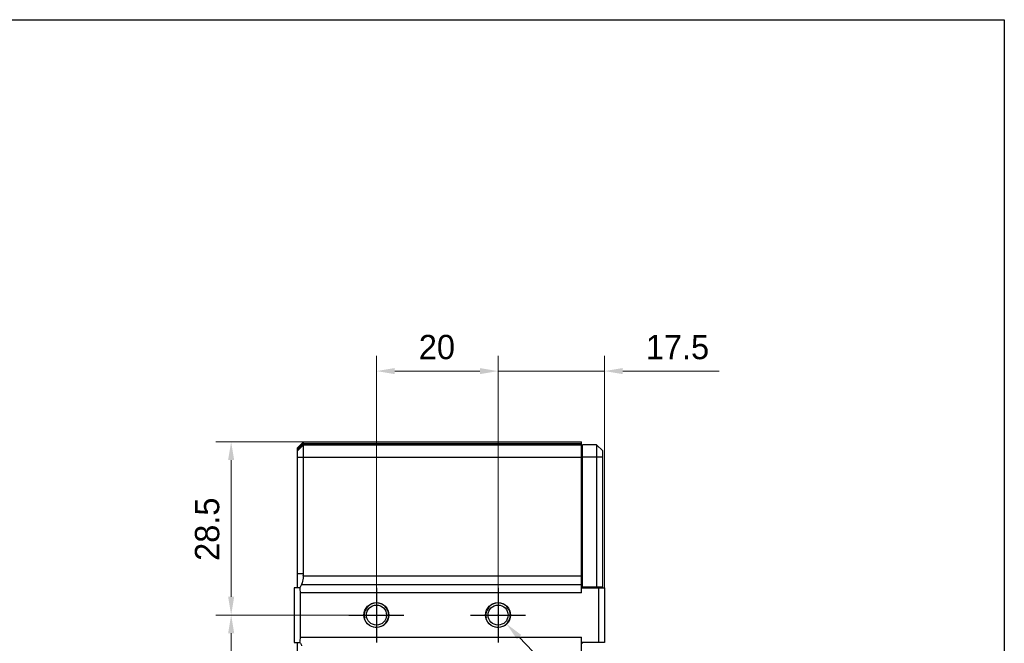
# Model space of a CAD drawing. Header units: millimetres. Extents: x 166 to 626, y 114 to 458.
# Tile 14 of 14: x 464 to 626, y 355 to 458. Entities that reach past the tile are written whole.
import ezdxf

# ---------------------------------------------------------------- set-up
doc = ezdxf.new("R2010")
doc.units = ezdxf.units.MM
doc.header["$LTSCALE"] = 46.255
doc.header["$PDMODE"] = 3
doc.header["$PDSIZE"] = 8
doc.layers.get('0').update_dxf_attribs({"linetype": 'CONTINUOUS'})
doc.layers.get('Defpoints').update_dxf_attribs({"linetype": 'CONTINUOUS'})
for name, color, linetype in [('00-LINE-LASER-SCANNERDIMENSION', 7, 'CONTINUOUS'), ('00_COMPONENTS', 7, 'CONTINUOUS'), ('51__DRAFT_DIMS', 7, 'CONTINUOUS')]:
    doc.layers.add(name, color=color, linetype=linetype)
doc.styles.get("Standard").update_dxf_attribs({"font": 'simfang.ttf'})
doc.styles.add('尺寸值样式', font='兰亭黑 GBK.TTF', dxfattribs={"height": 4})
doc.dimstyles.new('1直线标注', dxfattribs={"dimtxt": 4, "dimasz": 3, "dimexe": 2.5, "dimexo": 0, "dimtad": 1, "dimdec": 1, "dimdsep": 46, "dimtxsty": '尺寸值样式', "dimcen": 0, "dimclrd": 8, "dimclre": 8, "dimclrt": 7, "dimadec": 0, "dimazin": 0, "dimtp": 0.001, "dimtm": 0.001, "dimtfac": 1, "dimtdec": 1, "dimtmove": 0, "dimatfit": 0, "dimldrblk": '_FILLED', "dimfxl": 1, "dimtolj": 1, "dimlwd": 15, "dimlwe": 15, "dimarcsym": 0})
doc.dimstyles.new('DIMSTYLE_5', dxfattribs={"dimtxt": 6, "dimasz": 3, "dimexe": 2.5, "dimexo": 0.5, "dimtad": 1, "dimdsep": 46, "dimtxsty": 'STANDARD', "dimblk": '_FILLED', "dimblk1": '_FILLED', "dimblk2": '_FILLED', "dimcen": 0.09, "dimclrt": 3, "dimazin": 2, "dimtp": 0.1, "dimtm": 0.1, "dimtfac": 1, "dimtofl": 0, "dimtmove": 0, "dimatfit": 1, "dimldrblk": '_FILLED', "dimfxl": 1, "dimtolj": 1, "dimarcsym": 0})

# ---------------------------------------------------------------- blocks, each defined once
blk = doc.blocks.new('*D11')
at = {"layer": '00-LINE-LASER-SCANNERDIMENSION', "color": 8, "lineweight": 15}
for p, q in [((543.11, 359.74), (543.11, 402.37)), ((560.61, 364.24), (560.61, 402.37)), ((540.11, 399.87), (537.11, 399.87)), ((560.61, 399.87), (543.11, 399.87)), ((563.61, 399.87), (579.45, 399.87))]:
    blk.add_line(p, q, dxfattribs=at)
at = {"layer": '00-LINE-LASER-SCANNERDIMENSION', "color": 8}
for points in [[(540.11, 399.37), (540.11, 400.37), (543.11, 399.87)], [(563.61, 400.37), (563.61, 399.37), (560.61, 399.87)]]:
    blk.add_solid(points, dxfattribs=at)
at = {"layer": 'Defpoints', "color": 0}
for p in [(543.11, 399.87), (560.61, 364.24), (543.11, 359.74)]:
    blk.add_point(p, dxfattribs=at)
at = {"layer": '00-LINE-LASER-SCANNERDIMENSION', "color": 7, "lineweight": 30, "insert": (567.4, 405.83), "char_height": 4, "attachment_point": 1, "line_spacing_factor": 0.9, "style": '尺寸值样式'}
blk.add_mtext('\\A1;17.5', dxfattribs=at)
blk = doc.blocks.new('_FILLED')
at = {"color": 0, "linetype": 'ByBlock'}
blk.add_solid([(0, 0), (-1, 0.167), (-1, -0.167)], dxfattribs=at)
blk = doc.blocks.new('*D12')
at = {"layer": '00-LINE-LASER-SCANNERDIMENSION', "color": 8, "lineweight": 15}
for p, q in [((523.11, 359.74), (523.11, 402.37)), ((543.11, 359.74), (543.11, 402.37)), ((526.11, 399.87), (540.11, 399.87))]:
    blk.add_line(p, q, dxfattribs=at)
at = {"layer": '00-LINE-LASER-SCANNERDIMENSION', "color": 8}
for points in [[(526.11, 400.37), (526.11, 399.37), (523.11, 399.87)], [(540.11, 399.37), (540.11, 400.37), (543.11, 399.87)]]:
    blk.add_solid(points, dxfattribs=at)
at = {"layer": 'Defpoints', "color": 0}
for p in [(543.11, 399.87), (523.11, 359.74), (543.11, 359.74)]:
    blk.add_point(p, dxfattribs=at)
at = {"layer": '00-LINE-LASER-SCANNERDIMENSION', "color": 7, "lineweight": 30, "insert": (533.05, 405.83), "char_height": 4, "attachment_point": 2, "line_spacing_factor": 0.9, "style": '尺寸值样式'}
blk.add_mtext('\\A1;20', dxfattribs=at)
blk = doc.blocks.new('*D13')
at = {"layer": '00-LINE-LASER-SCANNERDIMENSION', "color": 8, "lineweight": 15}
for p, q in [((511.11, 388.24), (496.72, 388.24)), ((499.22, 385.24), (499.22, 362.74)), ((523.11, 359.74), (496.72, 359.74))]:
    blk.add_line(p, q, dxfattribs=at)
at = {"layer": '00-LINE-LASER-SCANNERDIMENSION', "color": 8}
for points in [[(499.72, 385.24), (498.72, 385.24), (499.22, 388.24)], [(498.72, 362.74), (499.72, 362.74), (499.22, 359.74)]]:
    blk.add_solid(points, dxfattribs=at)
at = {"layer": 'Defpoints', "color": 0}
for p in [(511.11, 388.24), (499.22, 359.74), (523.11, 359.74)]:
    blk.add_point(p, dxfattribs=at)
at = {"layer": '00-LINE-LASER-SCANNERDIMENSION', "color": 7, "lineweight": 30, "insert": (493.26, 373.86), "char_height": 4, "attachment_point": 2, "rotation": 90, "line_spacing_factor": 0.9, "style": '尺寸值样式'}
blk.add_mtext('\\A1;28.5', dxfattribs=at)
blk = doc.blocks.new('*D14')
at = {"layer": '00-LINE-LASER-SCANNERDIMENSION', "color": 8, "lineweight": 15}
for p, q in [((523.11, 359.74), (496.72, 359.74)), ((499.22, 356.74), (499.22, 258.74)), ((523.11, 255.74), (496.72, 255.74))]:
    blk.add_line(p, q, dxfattribs=at)
at = {"layer": '00-LINE-LASER-SCANNERDIMENSION', "color": 8}
for points in [[(499.72, 356.74), (498.72, 356.74), (499.22, 359.74)], [(498.72, 258.74), (499.72, 258.74), (499.22, 255.74)]]:
    blk.add_solid(points, dxfattribs=at)
at = {"layer": 'Defpoints', "color": 0}
for p in [(523.11, 359.74), (499.22, 255.74), (523.11, 255.74)]:
    blk.add_point(p, dxfattribs=at)
at = {"layer": '00-LINE-LASER-SCANNERDIMENSION', "color": 7, "lineweight": 30, "insert": (493.26, 308.02), "char_height": 4, "attachment_point": 2, "rotation": 90, "line_spacing_factor": 0.9, "style": '尺寸值样式'}
blk.add_mtext('\\A1;104', dxfattribs=at)
blk = doc.blocks.new('*D26')
at = {"layer": '51__DRAFT_DIMS', "color": 0}
for p, q in [((543.02, 359.74), (543.2, 359.74)), ((543.11, 359.65), (543.11, 359.83))]:
    blk.add_line(p, q, dxfattribs=at)
at = {"layer": '51__DRAFT_DIMS', "color": 8, "lineweight": -2}
for p in [(546.56, 356.12), (562.78, 339.81)]:
    blk.add_line(p, (562.16, 339.81), dxfattribs=at)
at = {"layer": 'Defpoints', "color": 0}
for p in [(541.72, 361.18), (544.49, 358.29)]:
    blk.add_point(p, dxfattribs=at)
at = {"layer": '51__DRAFT_DIMS', "color": 8, "linetype": 'ByBlock', "lineweight": -2, "xscale": 3, "yscale": 3, "zscale": 3, "rotation": 133.7128426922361}
blk.add_blockref('_FILLED', (544.49, 358.29), dxfattribs=at)
at = {"layer": '51__DRAFT_DIMS', "insert": (562.78, 342.43), "char_height": 6, "attachment_point": 1, "line_spacing_factor": 0.9}
blk.add_mtext('\\A1;{}{{\\H0.7x;}{}}', dxfattribs=at)

msp = doc.modelspace()

# ---------------------------------------------------------------- linework, layer by layer
for p, q in [((523.107, 364.237), (523.107, 355.234)), ((543.107, 364.237), (543.107, 355.234)), ((518.592, 359.735), (527.621, 359.735)), ((538.592, 359.735), (547.621, 359.735))]:
    msp.add_line(p, q)
msp.add_lwpolyline([(165.569, 457.679), (626.344, 457.679), (626.344, 113.741), (165.569, 113.741)], close=True)
at = {"layer": '00_COMPONENTS'}
for p, q in [((510.107, 387.235), (511.107, 388.235)), ((510.107, 387.048), (511.107, 387.985)), ((510.107, 386.735), (511.107, 387.735)), ((510.107, 364.235), (510.107, 387.235)), ((511.107, 366.506), (511.107, 388.235)), ((511.107, 388.235), (556.807, 388.235)), ((511.107, 387.985), (556.807, 387.985)), ((511.107, 387.735), (556.807, 387.735)), ((556.807, 363.388), (556.807, 388.235)), ((557.007, 364.385), (557.007, 387.735)), ((559.307, 387.735), (557.007, 387.735)), ((559.307, 387.735), (559.307, 364.385)), ((560.307, 386.735), (559.307, 387.735)), ((510.107, 385.735), (556.807, 385.735)), ((557.007, 386.735), (556.807, 386.735)), ((560.307, 385.735), (557.007, 385.735)), ((560.307, 364.235), (560.307, 386.735)), ((557.007, 383.235), (556.807, 383.235)), ((557.007, 367.87), (556.807, 367.87)), ((511.107, 366.506), (510.107, 366.506)), ((511.087, 366.172), (556.807, 366.172)), ((510.803, 364.78), (556.807, 364.78)), ((557.007, 364.377), (556.807, 364.377)), ((557.007, 364.385), (560.307, 364.385)), ((509.607, 364.235), (509.607, 355.235)), ((510.516, 364.235), (509.607, 364.235)), ((510.607, 356.083), (510.607, 363.388)), ((556.807, 363.388), (510.607, 363.388)), ((556.807, 364.235), (560.607, 364.235)), ((559.607, 364.235), (559.607, 355.235)), ((560.607, 364.235), (560.607, 355.235)), ((509.607, 355.235), (510.516, 355.235)), ((510.107, 260.235), (510.107, 355.235)), ((510.607, 356.083), (556.807, 356.083)), ((556.807, 259.388), (556.807, 356.083)), ((560.607, 355.235), (556.807, 355.235)), ((556.807, 355.094), (557.007, 355.094))]:
    msp.add_line(p, q, dxfattribs=at)
for centre, radius in [((523.107, 359.735), 2.05), ((523.107, 359.735), 1.65), ((543.107, 359.735), 2.05), ((543.107, 359.735), 1.65)]:
    msp.add_circle(centre, radius, dxfattribs=at)
for centre in [(523.107, 359.735), (543.107, 359.735)]:
    msp.add_arc(centre, 2, 255, 195, dxfattribs=at)
for centre, major_axis, ratio, start_param, end_param in [((505.45, 366.506), (5.657, 0), 0.7071068, -0.0836925, 0), ((506.607, 363.388), (0, 4), 1, -1.5707963, -1.3573312), ((506.607, 356.083), (0, 4), 1, -1.7842614, -1.5707963)]:
    msp.add_ellipse(centre, major_axis=major_axis, ratio=ratio, start_param=start_param, end_param=end_param, dxfattribs=at)
for points, knots in [([(511.087, 366.172), (511.073, 366.052), (511.008, 365.583), (510.906, 365.118), (510.803, 364.78)], [0, 0, 0, 0, 0.2547331, 1, 1, 1, 1]), ([(510.803, 364.78), (510.788, 364.732), (510.717, 364.538), (510.61, 364.359), (510.516, 364.235)], [0, 0, 0, 0, 0.2458178, 1, 1, 1, 1]), ([(510.516, 355.235), (510.547, 355.194), (510.666, 355.026), (510.758, 354.838), (510.803, 354.691)], [0, 0, 0, 0, 0.2542414, 1, 1, 1, 1])]:
    msp.add_open_spline(points, degree=3, knots=knots, dxfattribs=at)

# ---------------------------------------------------------------- dimensions: what is measured, and where the dimension line sits
at = {"layer": '00-LINE-LASER-SCANNERDIMENSION', "color": 7, "linetype": 'Continuous', "lineweight": 30}
dim = msp.add_linear_dim(base=(543.107, 399.874), p1=(523.107, 359.735), p2=(543.107, 359.735), dimstyle='1直线标注', override={"dimtxsty": '尺寸值样式', "dimldrblk": '_FILLED'}, dxfattribs=at)
dim.commit()
dim.dimension.update_dxf_attribs({"geometry": '*D12', "text_midpoint": (533.054, 399.874), "dimtype": 160})
for base, p1, p2, angle, picture, middle in [((543.107, 399.874), (560.607, 364.235), (543.107, 359.735), 180, '*D11', (573.112, 399.874)), ((499.219, 359.735), (511.107, 388.235), (523.107, 359.735), 270, '*D13', (499.219, 373.862)), ((499.219, 255.735), (523.107, 359.735), (523.107, 255.735), 270, '*D14', (499.219, 308.017))]:
    dim = msp.add_linear_dim(base=base, p1=p1, p2=p2, angle=angle, dimstyle='1直线标注', override={"dimtxsty": '尺寸值样式', "dimldrblk": '_FILLED'}, dxfattribs=at)
    dim.commit()
    dim.dimension.update_dxf_attribs({"geometry": picture, "text_midpoint": middle, "dimtype": 160})
at = {"layer": '51__DRAFT_DIMS'}
dim = msp.add_diameter_dim_2p(p1=(541.724, 361.181), p2=(544.489, 358.29), text='{}{{\\H0.7x;}{}}', dimstyle='DIMSTYLE_5', override={"dimtxt": 6, "dimtoh": 1, "dimlfac": 1, "dimpost": '<>', "dimclrd": 8, "dimclrt": 256, "dimtix": 0, "dimtofl": 0, "dimtmove": 0, "dimatfit": 3}, dxfattribs=at)
dim.commit()
dim.dimension.update_dxf_attribs({"geometry": '*D26', "text_midpoint": (562.782, 339.809), "dimtype": 163})

doc.saveas('drawing.dxf')
